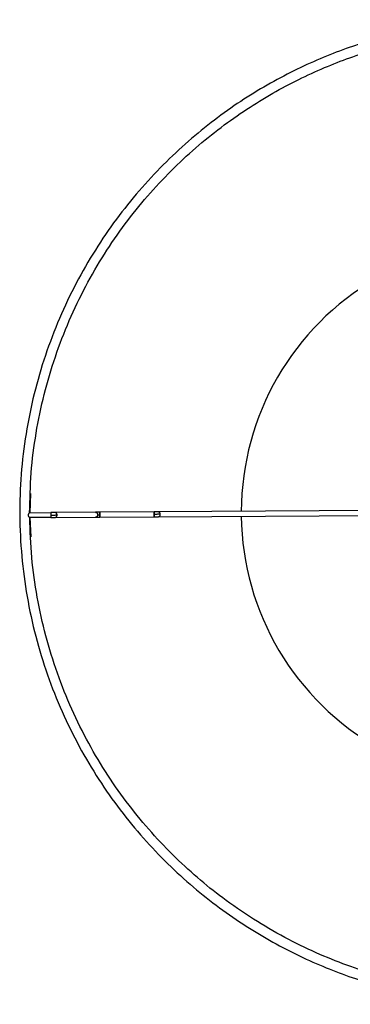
# Paper-space layout '_Superior' of a CAD drawing. Header units: millimetres. Extents: x -233 to 167, y -200 to 200.
# Tile 1 of 7: x -233 to -99, y -200 to 200. Entities that reach past the tile are written whole.
import ezdxf

# ---------------------------------------------------------------- set-up
doc = ezdxf.new("R2010")
doc.units = ezdxf.units.MM

psp = doc.layouts.new('_Superior')

# ---------------------------------------------------------------- linework, layer by layer
at = {"color": 7, "linetype": 'Continuous', "lineweight": 25}
for p, q in [((-229.01, 7.77), (-229.29, -0.03)), ((-229.35, -0.03), (-220.73, 0.02)), ((-202.6, 0.14), (-219.03, 0.04)), ((-178.86, 0.3), (-200.9, 0.15)), ((-70.51, 1.01), (-177.16, 0.31)), ((-220.71, -1.98), (-229.34, -2.03)), ((-229.28, -2.02), (-228.9, -9.83)), ((-219.02, -1.96), (-202.59, -1.86)), ((-200.89, -1.85), (-178.84, -1.7)), ((-177.15, -1.69), (-70.49, -0.99))]:
    psp.add_line(p, q, dxfattribs=at)
for start, end in [(60.9012, 179.7229), (180.7647, 299.9841)]:
    psp.add_arc((-33.46, 0), 110, start, end, dxfattribs=at)
for points, knots in [([(-34.64, 200.25), (-38.06, 200.18), (-45.07, 200.03), (-55.82, 199.08), (-67.05, 197.51), (-78.73, 195.16), (-90.1, 192.15), (-101.1, 188.53), (-111.64, 184.41), (-122.33, 179.49), (-133.11, 173.74), (-143.89, 167.08), (-154.58, 159.49), (-165.09, 150.92), (-175.3, 141.36), (-185.09, 130.78), (-194.34, 119.21), (-202.9, 106.67), (-210.64, 93.22), (-217.44, 78.92), (-223.17, 63.88), (-227.72, 48.21), (-231.01, 32.06), (-232.97, 15.58), (-233.55, -1.06), (-232.75, -17.69), (-230.58, -34.14), (-227.08, -50.25), (-222.32, -65.85), (-216.39, -80.82), (-209.4, -95.03), (-201.48, -108.38), (-192.76, -120.81), (-183.37, -132.26), (-173.44, -142.7), (-163.1, -152.13), (-152.48, -160.56), (-141.69, -168.01), (-130.82, -174.52), (-119.97, -180.14), (-109.22, -184.91), (-98.62, -188.9), (-87.58, -192.36), (-76.17, -195.23), (-64.46, -197.42), (-53.21, -198.85), (-42.44, -199.65), (-35.43, -199.71), (-32.01, -199.74)], [0, 0, 0, 0, 0.016322, 0.033479, 0.05151, 0.070452, 0.090341, 0.107661, 0.125675, 0.144395, 0.163829, 0.18398, 0.204846, 0.226418, 0.248682, 0.271613, 0.29518, 0.319343, 0.344053, 0.369251, 0.394871, 0.420839, 0.447075, 0.473492, 0.5, 0.526508, 0.552925, 0.579161, 0.605129, 0.630749, 0.655947, 0.680657, 0.70482, 0.728387, 0.751318, 0.773582, 0.795154, 0.81602, 0.836171, 0.855605, 0.874325, 0.892339, 0.909659, 0.929548, 0.94849, 0.966521, 0.983678, 1, 1, 1, 1]), ([(-229.33, -0.08), (-229.21, 5.34), (-228.97, 16.18), (-226.9, 32.28), (-223.64, 48.05), (-219.12, 63.33), (-213.47, 78.01), (-206.78, 91.95), (-199.17, 105.07), (-190.78, 117.29), (-181.72, 128.57), (-172.13, 138.87), (-162.14, 148.19), (-151.85, 156.54), (-141.4, 163.93), (-130.86, 170.41), (-120.32, 176.02), (-109.87, 180.81), (-99.57, 184.83), (-88.82, 188.35), (-77.71, 191.29), (-66.29, 193.58), (-55.32, 195.11), (-44.81, 196.03), (-37.96, 196.18), (-34.62, 196.25)], [0, 0, 0, 0, 0.053046, 0.1059, 0.158382, 0.210322, 0.26156, 0.311949, 0.361357, 0.409669, 0.456789, 0.502635, 0.547147, 0.590278, 0.631998, 0.67229, 0.71115, 0.748586, 0.784612, 0.819254, 0.859037, 0.896932, 0.933007, 0.967337, 1, 1, 1, 1]), ([(-219.03, 0.04), (-219.13, 0.03), (-219.33, 0.03), (-219.75, 0.03), (-220.22, 0.03), (-220.56, 0.03), (-220.73, 0.02)], [0, 0, 0, 0, 0.245958, 0.5, 0.754042, 1, 1, 1, 1]), ([(-220.73, 0.02), (-220.73, 0.01), (-220.73, -0.01), (-220.73, -0.13), (-220.73, -0.26), (-220.72, -0.42), (-220.72, -0.65), (-220.72, -0.85), (-220.72, -0.98)], [0, 0, 0, 0, 0.2356056, 0.3633653, 0.4945948, 0.6266144, 0.7566477, 1, 1, 1, 1]), ([(-218.18, -0.96), (-218.19, -0.83), (-218.21, -0.64), (-218.32, -0.4), (-218.43, -0.24), (-218.57, -0.12), (-218.76, 0), (-218.93, 0.02), (-219.03, 0.04)], [0, 0, 0, 0, 0.2433523, 0.3733856, 0.5054052, 0.6366347, 0.7643944, 1, 1, 1, 1]), ([(-200.9, 0.15), (-201.07, 0.15), (-201.41, 0.15), (-201.88, 0.15), (-202.3, 0.15), (-202.5, 0.14), (-202.6, 0.14)], [0, 0, 0, 0, 0.245958, 0.5, 0.754042, 1, 1, 1, 1]), ([(-202.6, 0.14), (-202.49, 0.13), (-202.33, 0.11), (-202.14, -0.01), (-202, -0.13), (-201.89, -0.29), (-201.78, -0.53), (-201.76, -0.72), (-201.74, -0.85)], [0, 0, 0, 0, 0.235606, 0.363365, 0.494595, 0.626614, 0.756648, 1, 1, 1, 1]), ([(-200.9, 0.15), (-200.9, 0.14), (-200.9, 0.12), (-200.9, 0), (-200.9, -0.13), (-200.9, -0.29), (-200.9, -0.52), (-200.9, -0.72), (-200.9, -0.85)], [0, 0, 0, 0, 0.2356056, 0.3633653, 0.4945948, 0.6266144, 0.7566477, 1, 1, 1, 1]), ([(-200.9, -0.85), (-200.9, -0.72), (-200.9, -0.52), (-200.9, -0.29), (-200.9, -0.13), (-200.9, 0), (-200.9, 0.12), (-200.9, 0.14), (-200.9, 0.15)], [0, 0, 0, 0, 0.243352, 0.373386, 0.505405, 0.636635, 0.764394, 1, 1, 1, 1]), ([(-177.16, 0.31), (-177.26, 0.31), (-177.46, 0.31), (-177.88, 0.31), (-178.35, 0.3), (-178.69, 0.3), (-178.86, 0.3)], [0, 0, 0, 0, 0.245973, 0.5, 0.754027, 1, 1, 1, 1]), ([(-178.85, -0.7), (-178.85, -0.57), (-178.85, -0.38), (-178.85, -0.14), (-178.86, 0.02), (-178.86, 0.14), (-178.86, 0.27), (-178.86, 0.29), (-178.86, 0.3)], [0, 0, 0, 0, 0.2433523, 0.3733856, 0.5054052, 0.6366347, 0.7643944, 1, 1, 1, 1]), ([(-178.86, 0.3), (-178.86, 0.29), (-178.86, 0.27), (-178.86, 0.14), (-178.86, 0.02), (-178.85, -0.14), (-178.85, -0.38), (-178.85, -0.57), (-178.85, -0.7)], [0, 0, 0, 0, 0.235606, 0.363365, 0.494595, 0.626614, 0.756648, 1, 1, 1, 1]), ([(-176.31, -0.68), (-176.32, -0.56), (-176.34, -0.36), (-176.45, -0.13), (-176.56, 0.03), (-176.7, 0.16), (-176.9, 0.28), (-177.06, 0.3), (-177.16, 0.31)], [0, 0, 0, 0, 0.2433523, 0.3733856, 0.5054052, 0.6366347, 0.7643944, 1, 1, 1, 1]), ([(-229.34, -2.03), (-229.35, -2.03), (-229.38, -2.02), (-229.46, -1.94), (-229.6, -1.76), (-229.73, -1.5), (-229.8, -1.24), (-229.82, -1.03), (-229.8, -0.83), (-229.74, -0.57), (-229.61, -0.31), (-229.47, -0.13), (-229.39, -0.04), (-229.36, -0.04), (-229.35, -0.03)], [0, 0, 0, 0, 0.0616303, 0.1250354, 0.2498868, 0.3747121, 0.4375309, 0.5000896, 0.5628458, 0.6256194, 0.7500067, 0.8747523, 0.9382669, 1, 1, 1, 1]), ([(-32.04, -195.74), (-35.38, -195.71), (-42.24, -195.66), (-52.76, -194.87), (-63.75, -193.48), (-75.2, -191.34), (-87.05, -188.38), (-99.27, -184.48), (-111.76, -179.54), (-124.45, -173.48), (-137.2, -166.18), (-149.14, -158.09), (-160.18, -149.36), (-170.3, -140.17), (-180.02, -130), (-189.23, -118.84), (-197.78, -106.73), (-205.56, -93.71), (-212.44, -79.86), (-218.28, -65.26), (-223, -50.03), (-226.47, -34.31), (-228.74, -18.24), (-229.12, -7.41), (-229.31, -1.98)], [0, 0, 0, 0, 0.032663, 0.066994, 0.10307, 0.140965, 0.180749, 0.222482, 0.266217, 0.311991, 0.359823, 0.409713, 0.452845, 0.497357, 0.543205, 0.590325, 0.638638, 0.688046, 0.738436, 0.789675, 0.841616, 0.894099, 0.946953, 1, 1, 1, 1]), ([(-220.72, -0.98), (-220.47, -0.97), (-219.97, -0.97), (-219.25, -0.97), (-218.62, -0.96), (-218.32, -0.96), (-218.18, -0.96)], [0, 0, 0, 0, 0.245958, 0.5, 0.754042, 1, 1, 1, 1]), ([(-220.72, -0.98), (-220.72, -1.1), (-220.72, -1.3), (-220.72, -1.53), (-220.72, -1.69), (-220.71, -1.82), (-220.71, -1.94), (-220.71, -1.96), (-220.71, -1.98)], [0, 0, 0, 0, 0.243352, 0.373386, 0.505405, 0.636635, 0.764394, 1, 1, 1, 1]), ([(-220.71, -1.98), (-220.55, -1.97), (-220.21, -1.97), (-219.74, -1.97), (-219.32, -1.97), (-219.12, -1.97), (-219.02, -1.96)], [0, 0, 0, 0, 0.245958, 0.5, 0.754042, 1, 1, 1, 1]), ([(-219.02, -1.96), (-218.91, -1.95), (-218.75, -1.93), (-218.56, -1.81), (-218.42, -1.68), (-218.31, -1.52), (-218.2, -1.28), (-218.19, -1.09), (-218.18, -0.96)], [0, 0, 0, 0, 0.235606, 0.363365, 0.494595, 0.626614, 0.756648, 1, 1, 1, 1]), ([(-201.74, -0.85), (-201.76, -0.98), (-201.77, -1.18), (-201.88, -1.41), (-201.99, -1.57), (-202.12, -1.7), (-202.32, -1.82), (-202.48, -1.84), (-202.59, -1.86)], [0, 0, 0, 0, 0.243352, 0.373386, 0.505405, 0.636635, 0.764394, 1, 1, 1, 1]), ([(-202.59, -1.86), (-202.49, -1.86), (-202.29, -1.85), (-201.87, -1.85), (-201.39, -1.85), (-201.06, -1.85), (-200.89, -1.85)], [0, 0, 0, 0, 0.245958, 0.5, 0.754042, 1, 1, 1, 1]), ([(-201.74, -0.85), (-201.7, -0.85), (-201.6, -0.85), (-201.39, -0.85), (-201.15, -0.85), (-200.98, -0.85), (-200.9, -0.85)], [0, 0, 0, 0, 0.245958, 0.5, 0.754042, 1, 1, 1, 1]), ([(-200.89, -1.85), (-200.89, -1.83), (-200.89, -1.81), (-200.89, -1.69), (-200.89, -1.56), (-200.89, -1.4), (-200.89, -1.17), (-200.9, -0.97), (-200.9, -0.85)], [0, 0, 0, 0, 0.235606, 0.363365, 0.494595, 0.626614, 0.756648, 1, 1, 1, 1]), ([(-200.9, -0.85), (-200.9, -0.97), (-200.89, -1.17), (-200.89, -1.4), (-200.89, -1.56), (-200.89, -1.69), (-200.89, -1.81), (-200.89, -1.83), (-200.89, -1.85)], [0, 0, 0, 0, 0.2433523, 0.3733856, 0.5054052, 0.6366347, 0.7643944, 1, 1, 1, 1]), ([(-176.31, -0.68), (-176.46, -0.68), (-176.76, -0.69), (-177.39, -0.69), (-178.1, -0.7), (-178.6, -0.7), (-178.85, -0.7)], [0, 0, 0, 0, 0.245973, 0.5, 0.754027, 1, 1, 1, 1]), ([(-178.85, -0.7), (-178.85, -0.83), (-178.85, -1.02), (-178.85, -1.26), (-178.85, -1.42), (-178.84, -1.55), (-178.84, -1.67), (-178.84, -1.69), (-178.84, -1.7)], [0, 0, 0, 0, 0.243352, 0.373386, 0.505405, 0.636635, 0.764394, 1, 1, 1, 1]), ([(-178.84, -1.7), (-178.84, -1.69), (-178.84, -1.67), (-178.84, -1.55), (-178.85, -1.42), (-178.85, -1.26), (-178.85, -1.02), (-178.85, -0.83), (-178.85, -0.7)], [0, 0, 0, 0, 0.235606, 0.363365, 0.494595, 0.626614, 0.756648, 1, 1, 1, 1]), ([(-178.84, -1.7), (-178.68, -1.7), (-178.34, -1.7), (-177.87, -1.69), (-177.45, -1.69), (-177.25, -1.69), (-177.15, -1.69)], [0, 0, 0, 0, 0.245973, 0.5, 0.754027, 1, 1, 1, 1]), ([(-177.15, -1.69), (-177.05, -1.68), (-176.88, -1.65), (-176.69, -1.53), (-176.55, -1.4), (-176.44, -1.24), (-176.34, -1.01), (-176.32, -0.81), (-176.31, -0.68)], [0, 0, 0, 0, 0.235606, 0.363365, 0.494595, 0.626614, 0.756648, 1, 1, 1, 1])]:
    psp.add_open_spline(points, degree=3, knots=knots, dxfattribs=at)

doc.saveas('drawing.dxf')
